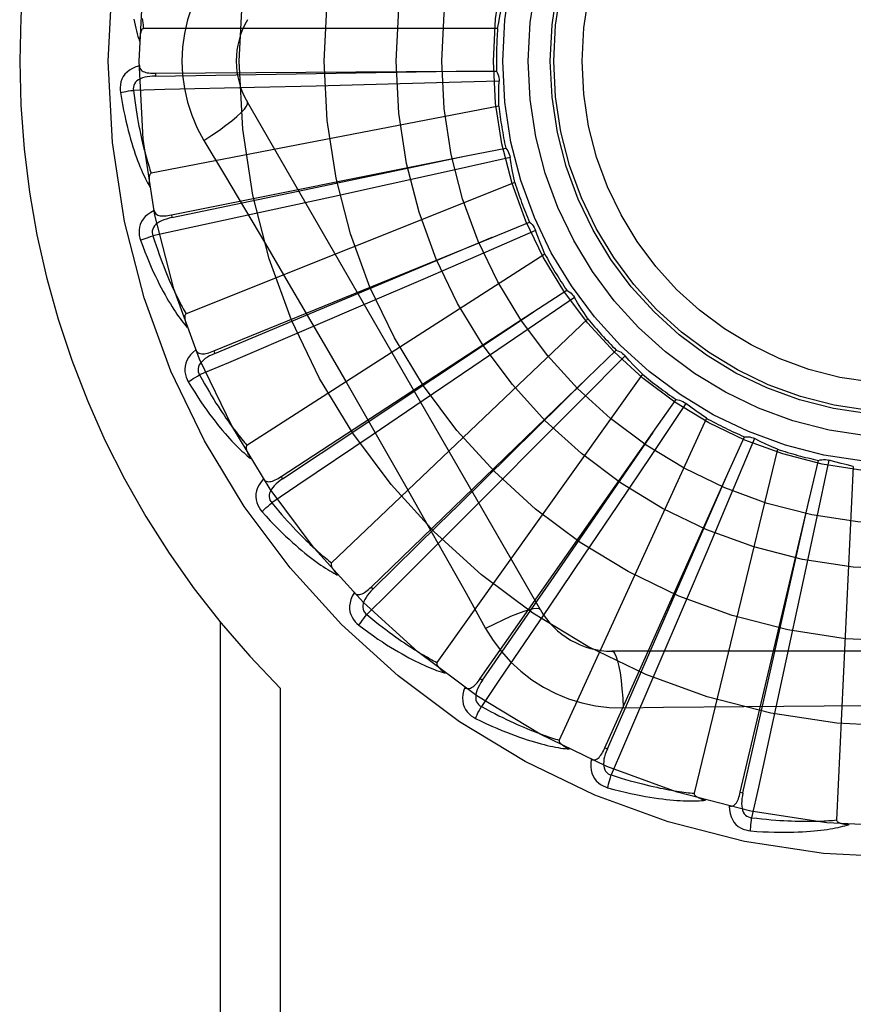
# Model space of a CAD drawing. Header units: inches. Extents: x 0 to 179, y 0 to 116.
# Tile 43 of 234: x 35.3 to 35.594, y 37.917 to 38.265. Entities that reach past the tile are written whole.
import ezdxf

# ---------------------------------------------------------------- set-up
doc = ezdxf.new("R2010")
doc.units = ezdxf.units.IN
doc.header["$LTSCALE"] = 9.8421052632
doc.header["$MEASUREMENT"] = 0
doc.linetypes.add('HIDDEN', pattern=[0.2, 0.1, -0.1])
doc.layers.add('LEFTHAND_DOOR_ASSEMBLY', color=7, linetype='CONTINUOUS')

msp = doc.modelspace()

# ---------------------------------------------------------------- linework, layer by layer
at = {"layer": 'LEFTHAND_DOOR_ASSEMBLY', "color": 8, "linetype": 'HIDDEN'}
for p, q in [((35.4684086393, 38.2617775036), (35.3434398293, 38.2617775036)), ((35.3476489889, 38.2460077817), (35.3476559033, 38.2450482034)), ((35.3476491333, 38.2460077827), (35.4537391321, 38.2467409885)), ((35.390286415, 38.2456979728), (35.4537970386, 38.2467419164)), ((35.4537391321, 38.2467409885), (35.4679982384, 38.2468192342)), ((35.3476559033, 38.2450482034), (35.390286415, 38.2456979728)), ((35.4468111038, 38.2426237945), (35.4255244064, 38.2420457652)), ((35.4688939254, 38.2432515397), (35.4468111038, 38.2426237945)), ((35.4043297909, 38.2414947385), (35.3825827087, 38.2409569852)), ((35.4255244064, 38.2420457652), (35.4043297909, 38.2414947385)), ((35.4835052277, 38.0565973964), (35.3800632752, 38.2357641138)), ((35.46884409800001, 38.2343570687), (35.3461336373, 38.2107065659)), ((35.3647163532, 38.2223039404), (35.3719820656, 38.2101381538)), ((35.4572853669, 38.2168160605), (35.4712719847, 38.2195914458)), ((35.3532513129, 38.1960184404), (35.4572853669, 38.2168160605)), ((35.3951767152, 38.2037833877), (35.4573420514, 38.2168279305)), ((35.4728266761, 38.2162577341), (35.4512617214, 38.2114621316)), ((35.4512617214, 38.2114621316), (35.4304690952, 38.2068660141)), ((35.4744610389, 38.2075145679), (35.3584440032, 38.1610683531)), ((35.4304690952, 38.2068660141), (35.4097617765, 38.20231383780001)), ((35.35343956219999, 38.1950774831), (35.3951767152, 38.2037833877)), ((35.4097617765, 38.20231383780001), (35.3885094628, 38.1976701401)), ((35.3532511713, 38.1960184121), (35.35343956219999, 38.1950774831)), ((35.4817969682, 38.1904960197), (35.461529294, 38.1817058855)), ((35.4664308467, 38.1881030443), (35.47963946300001, 38.1934752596)), ((35.3682127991, 38.1479926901), (35.4664308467, 38.1881030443)), ((35.4468755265, 38.1798894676), (35.4664842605, 38.1881254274)), ((35.3685757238, 38.1471043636), (35.4468755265, 38.1798894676)), ((35.485056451, 38.182220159), (35.3799259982, 38.1146569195)), ((35.461529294, 38.1817058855), (35.4419822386, 38.1732577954)), ((35.4419822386, 38.1732577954), (35.42251063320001, 38.164868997)), ((35.4808450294, 38.1616397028), (35.4927982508, 38.16941458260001)), ((35.4954805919, 38.166897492), (35.47724272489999, 38.1544305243)), ((35.42251063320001, 38.164868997), (35.4025212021, 38.1562871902)), ((35.3919928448, 38.1036663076), (35.4808450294, 38.1616397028)), ((35.5002473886, 38.1593880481), (35.4098032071, 38.0731496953)), ((35.47724272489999, 38.1544305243), (35.4596477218, 38.1424357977)), ((35.3682126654, 38.1479926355), (35.3685757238, 38.1471043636)), ((35.5133829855, 38.1463150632), (35.4978340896, 38.1306218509)), ((35.5000069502, 38.1383824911), (35.5102727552, 38.1482790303)), ((35.4596477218, 38.1424357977), (35.4421155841, 38.1305135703)), ((35.423731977, 38.0646413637), (35.5000069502, 38.1383824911)), ((35.5194848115, 38.1398434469), (35.4469957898, 38.0380468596)), ((35.4421155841, 38.1305135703), (35.4241115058, 38.1183038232)), ((35.4978340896, 38.1306218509), (35.4828270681, 38.1155140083)), ((35.5348571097, 38.1294926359), (35.5225591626, 38.1111403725)), ((35.523224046, 38.1191719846), (35.5314314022, 38.1308324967)), ((35.5420734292, 38.1242927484), (35.4901595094, 38.0106171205)), ((35.4622830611, 38.0323283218), (35.523224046, 38.1191719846)), ((35.5496571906, 38.1047025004), (35.555509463, 38.1177055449)), ((35.4828270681, 38.1155140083), (35.4678680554, 38.1004892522)), ((35.5591268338, 38.1170382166), (35.5505243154, 38.0966902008)), ((35.5225591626, 38.1111403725), (35.5106825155, 38.0934654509)), ((35.5671968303, 38.1132979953), (35.5377343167, 37.9918518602)), ((35.578351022, 38.095497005), (35.5816366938, 38.1093726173)), ((35.5853149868, 38.1094019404), (35.5807188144, 38.0877936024)), ((35.5939469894, 38.1072565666), (35.588000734, 37.982429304)), ((35.3919927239, 38.1036662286), (35.3925173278, 38.1028627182)), ((35.5062527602, 38.0078950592), (35.5496571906, 38.1047025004)), ((35.5242467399, 38.0465505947), (35.5496804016, 38.1047555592)), ((35.4678680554, 38.1004892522), (35.452500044, 38.0850928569)), ((35.5505243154, 38.0966902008), (35.5422072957, 38.0770870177)), ((35.5106825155, 38.0934654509), (35.4988372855, 38.0758812)), ((35.5540518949, 37.9922246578), (35.578351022, 38.095497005)), ((35.5644050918, 38.0335870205), (35.5783637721, 38.0955534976)), ((35.5807188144, 38.0877936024), (35.5762620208, 38.0669706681)), ((35.4988372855, 38.0758812), (35.486660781, 38.0578546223)), ((35.5422072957, 38.0770870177), (35.5339039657, 38.0575788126)), ((35.5762620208, 38.0669706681), (35.5718006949, 38.0462435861)), ((35.4237318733, 38.0646412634), (35.4243990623, 38.0639515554)), ((35.5339039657, 38.0575788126), (35.5253590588, 38.03757358)), ((35.3704194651, 38.0523691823), (35.3704194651, 37.7803474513)), ((35.5071284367, 38.0075025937), (35.5242467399, 38.0465505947)), ((35.5718006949, 38.0462435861), (35.5671962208, 38.0249827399)), ((35.7156482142, 38.042014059), (35.5087643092, 38.042014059)), ((35.4622829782, 38.0323282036), (35.4630686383, 38.0317772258)), ((35.5549860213, 37.9920050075), (35.5644050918, 38.0335870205)), ((35.3916326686, 38.0289800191), (35.3916326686, 37.7803474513)), ((35.5127477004, 38.0219931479), (35.5269164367, 38.0222025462)), ((35.5062527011, 38.0078949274), (35.5071284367, 38.0075025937)), ((35.5540518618, 37.9922245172), (35.5549860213, 37.9920050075))]:
    msp.add_line(p, q, dxfattribs=at)
for points in [[(35.3647163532, 38.2783909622), (35.3623729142, 38.274032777), (35.3604412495, 38.2695112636), (35.3589268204, 38.2648350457), (35.3578391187, 38.2600546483), (35.3571846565, 38.2552218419), (35.3569645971, 38.2503474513)], [(35.4684086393, 38.2617775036), (35.4687928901, 38.2639721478), (35.4692096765, 38.266157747), (35.4696589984, 38.2683343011), (35.4701408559, 38.2705018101)], [(35.3399460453, 38.2651532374), (35.3401718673, 38.2640392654), (35.3404066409, 38.2629691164), (35.3406504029, 38.261939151), (35.3409033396, 38.26094554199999), (35.3411650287, 38.25998452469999), (35.341437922, 38.2590523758), (35.3417250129, 38.2581435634), (35.3420250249, 38.2572599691)], [(35.3429896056, 38.2653403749), (35.3430746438, 38.2645675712), (35.3431625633, 38.2638261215), (35.3432529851, 38.2631147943), (35.3433453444, 38.2624317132), (35.3434398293, 38.2617775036)], [(35.3434398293, 38.2617775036), (35.3432703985, 38.2617451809), (35.34311762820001, 38.261674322), (35.3429823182, 38.2615610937), (35.3428620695, 38.2614169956), (35.3427553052, 38.2612513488), (35.3426603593, 38.2610668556), (35.3425755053, 38.2608695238), (35.3424993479, 38.2606587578), (35.3424299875, 38.260435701), (35.3423672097, 38.2602011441), (35.3423102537, 38.2599560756), (35.3422588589, 38.2597010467), (35.3422125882, 38.2594373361), (35.3421712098, 38.2591637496), (35.3421343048, 38.2588799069), (35.3421019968, 38.2585846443), (35.3420737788, 38.2582702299), (35.3420511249, 38.2579559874), (35.3420355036, 38.2576607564), (35.34202642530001, 38.2573782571)], [(35.3569645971, 38.2503474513), (35.3571864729, 38.245470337), (35.3578409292, 38.2406377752), (35.3589255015, 38.2358621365), (35.3604369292, 38.2311900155), (35.3623693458, 38.2266671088), (35.3647163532, 38.2223039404)], [(35.3419416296, 38.2487005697), (35.3406521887, 38.2482736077), (35.3394993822, 38.247756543), (35.3384753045, 38.2471467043), (35.3375899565, 38.2464507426), (35.3368434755, 38.2456711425), (35.33623729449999, 38.2448194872), (35.335772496, 38.24389763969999), (35.3354394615, 38.242938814), (35.3352390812, 38.2419677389), (35.3351484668, 38.2410129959), (35.3351506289, 38.2401154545), (35.3352485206, 38.2392626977)], [(35.3419416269, 38.2487042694), (35.3419897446, 38.2482445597), (35.3421157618, 38.2478315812), (35.3423248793, 38.2474645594), (35.34260149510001, 38.2471458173), (35.3429323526, 38.2468800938), (35.34331561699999, 38.2466593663), (35.3437472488, 38.2464783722), (35.3442206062, 38.24633357), (35.344729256, 38.2462210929), (35.3452685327, 38.2461366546), (35.3458321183, 38.2460753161), (35.3464185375, 38.2460351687), (35.3470237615, 38.2460122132), (35.3476491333, 38.2460077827)], [(35.4679982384, 38.2468192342), (35.4682863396, 38.2462687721), (35.4685197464, 38.2456959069), (35.4686998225, 38.245094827), (35.4688236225, 38.2444806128), (35.4688879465, 38.2438682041), (35.4688939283, 38.2432515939)], [(35.3476562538, 38.2450467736), (35.3466191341, 38.2450090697), (35.3456398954, 38.2449252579), (35.3447162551, 38.2447922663), (35.3438519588, 38.244608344), (35.3430481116, 38.2443689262), (35.3423117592, 38.244073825), (35.3416453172, 38.2437236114), (35.3410663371, 38.2433154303), (35.3405931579, 38.2428482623), (35.3402267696, 38.2423277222), (35.3399753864, 38.2417568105), (35.3398333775, 38.2411607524), (35.3397969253, 38.2405686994), (35.3398652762, 38.2399823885)], [(35.46884409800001, 38.2343570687), (35.4688060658, 38.2365847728), (35.468801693, 38.2388097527), (35.4688309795, 38.2410320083), (35.4688939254, 38.2432515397)], [(35.3352485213, 38.2392626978), (35.3358557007, 38.2393870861), (35.3365512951, 38.2395141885), (35.3373115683, 38.23963953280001), (35.3381272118, 38.2397615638), (35.3389886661, 38.2398786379), (35.3398651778, 38.239986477)], [(35.3352485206, 38.2392626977), (35.3356122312, 38.2370637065), (35.3359893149, 38.2349637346), (35.3363764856, 38.2329645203), (35.3367725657, 38.2310597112), (35.3371764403, 38.229244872), (35.3375864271, 38.2275160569), (35.3380014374, 38.2258690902), (35.3384199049, 38.224300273), (35.3388407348, 38.2228056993), (35.3392624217, 38.2213818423), (35.3396838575, 38.2200249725), (35.3401035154, 38.2187318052), (35.340519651, 38.2174985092), (35.3409323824, 38.2163229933), (35.3413412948, 38.21520241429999), (35.341746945, 38.2141353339), (35.3421501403, 38.2131200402), (35.3425503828, 38.2121546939), (35.3429478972, 38.2112376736), (35.3433417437, 38.21036670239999), (35.3437314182, 38.2095397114), (35.3441161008, 38.2087544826), (35.3444944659, 38.2080087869), (35.3448677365, 38.2073006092), (35.3452371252, 38.2066269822), (35.3456017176, 38.2059886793)], [(35.3825827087, 38.2409569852), (35.3509099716, 38.2402308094), (35.3398651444, 38.2399867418)], [(35.3398651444, 38.2399867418), (35.34008825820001, 38.2381499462), (35.3403179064, 38.2363888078), (35.3405546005, 38.2347049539), (35.3407968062, 38.2330935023), (35.341043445, 38.2315510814), (35.341293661, 38.2300747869), (35.341546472, 38.2286614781), (35.3418011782, 38.2273084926), (35.3420569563, 38.2260129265), (35.3423131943, 38.2247723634), (35.3425692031, 38.2235841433), (35.3428243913, 38.2224460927), (35.3430780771, 38.2213558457), (35.3433298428, 38.22031132), (35.3435790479, 38.2193102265), (35.34382568, 38.2183508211), (35.3440694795, 38.21743104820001), (35.3443105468, 38.2165495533), (35.3445489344, 38.2157047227), (35.3447845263, 38.2148952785), (35.3450172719, 38.2141198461), (35.3452470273, 38.2133771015), (35.3454736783, 38.2126656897), (35.3456970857, 38.2119843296), (35.3459170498, 38.2113310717), (35.3461336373, 38.2107065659)], [(35.3647146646, 38.2223028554), (35.3675497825, 38.224165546), (35.3701808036, 38.225977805), (35.3725261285, 38.227681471), (35.3746020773, 38.2292845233), (35.376404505, 38.2307845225), (35.3778839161, 38.2321466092), (35.379015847, 38.2333495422), (35.3797704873, 38.2343677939), (35.3801233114, 38.2351805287), (35.3800634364, 38.2357638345)], [(35.4712719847, 38.2195914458), (35.4716590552, 38.2191054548), (35.4719966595, 38.2185871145), (35.4722872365, 38.2180309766), (35.47252504, 38.2174512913), (35.4727041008, 38.2168621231), (35.4728266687, 38.2162577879)], [(35.4744610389, 38.2075145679), (35.4740020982, 38.2096948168), (35.4735767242, 38.2118787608), (35.4731849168, 38.2140663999), (35.4728266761, 38.2162577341)], [(35.3461336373, 38.2107065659), (35.3459729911, 38.2106424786), (35.345836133, 38.2105436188), (35.34572459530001, 38.2104063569), (35.3456337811, 38.2102415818), (35.3455603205, 38.2100582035), (35.3455020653, 38.2098585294), (35.3454561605, 38.2096481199), (35.3454213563, 38.209426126), (35.3453955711, 38.2091933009), (35.3453784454, 38.2089503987), (35.345369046, 38.2086982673), (35.3453670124, 38.2084373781), (35.3453716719, 38.2081688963), (35.3453830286, 38.2078915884), (35.3454007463, 38.2076049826), (35.3454251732, 38.20730796), (35.3454562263, 38.2069994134), (35.3454948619, 38.2066788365), (35.3455421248, 38.2063452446), (35.3455976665, 38.2059989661)], [(35.3719820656, 38.2101381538), (35.3864137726, 38.1857560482), (35.3936315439, 38.1735139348), (35.4008264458, 38.1612371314), (35.4079994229, 38.1489475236), (35.4151333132, 38.1366248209), (35.422241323, 38.1242858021), (35.4293018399, 38.1119255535), (35.4363401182, 38.0995517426), (35.4433327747, 38.0871809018)], [(35.3471373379, 38.197582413), (35.3459520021, 38.1969191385), (35.3449178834, 38.1961932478), (35.34402772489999, 38.1954006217), (35.3432900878, 38.1945496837), (35.342704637, 38.1936428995), (35.34227058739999, 38.1926919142), (35.3419886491, 38.1916987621), (35.341843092, 38.1906942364), (35.34183011, 38.18970278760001), (35.3419218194, 38.1887481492), (35.3420938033, 38.1878672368), (35.3423513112, 38.1870484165)], [(35.3885094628, 38.1976701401), (35.3575465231, 38.1909629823), (35.3467474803, 38.1886330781)], [(35.3471366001, 38.1975861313), (35.3472708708, 38.1971437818), (35.3474727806, 38.196762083), (35.34774758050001, 38.1964412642), (35.3480795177, 38.1961806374), (35.3484546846, 38.1959823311), (35.3488727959, 38.1958381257), (35.3493308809, 38.1957420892), (35.3498230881, 38.1956894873), (35.3503438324, 38.1956753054), (35.3508893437, 38.1956944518), (35.351454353, 38.195740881), (35.3520377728, 38.1958124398), (35.352636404, 38.1959044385), (35.3532513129, 38.1960184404)], [(35.3534401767, 38.1950761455), (35.3524289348, 38.1948428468), (35.3514832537, 38.1945752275), (35.3506014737, 38.1942698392), (35.3497876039, 38.1939256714), (35.3490435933, 38.1935384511), (35.348376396, 38.1931093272), (35.3477882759, 38.1926393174), (35.3472970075, 38.19212893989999), (35.3469207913, 38.19158066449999), (35.346659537, 38.1910001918), (35.3465207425, 38.1903920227), (35.3464941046, 38.1897798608), (35.3465703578, 38.1891916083), (35.3467484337, 38.1886288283)], [(35.47963946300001, 38.1934752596), (35.480111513, 38.1930713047), (35.4805411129, 38.1926262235), (35.4809316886, 38.1921351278), (35.4812749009, 38.1916109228), (35.4815622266, 38.191066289), (35.4817969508, 38.1904960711)], [(35.485056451, 38.182220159), (35.4841931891, 38.184274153), (35.483362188, 38.1863381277), (35.4825634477, 38.1884120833), (35.4817969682, 38.1904960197)], [(35.3423513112, 38.1870484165), (35.3431246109, 38.1849579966), (35.3438923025, 38.1829673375), (35.3446508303, 38.1810775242), (35.3454002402, 38.1792820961), (35.3461402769, 38.1775764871), (35.346870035, 38.1759565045), (35.3475892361, 38.1744178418), (35.348297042, 38.1729565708), (35.3489931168, 38.1715686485), (35.34967665, 38.17025032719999), (35.3503472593, 38.1689977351), (35.3510040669, 38.1678073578), (35.3516460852, 38.1666751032), (35.3522738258, 38.1655989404), (35.3528874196, 38.1645759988), (35.3534876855, 38.1636049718), (35.3540757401, 38.162684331), (35.3546514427, 38.1618121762), (35.3552153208, 38.1609869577), (35.3557668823, 38.160206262), (35.3563060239, 38.1594679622), (35.3568323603, 38.1587697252), (35.3573450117, 38.1581091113), (35.3578455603, 38.1574843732), (35.3583357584, 38.1568928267), (35.3588145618, 38.1563350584)], [(35.3423513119, 38.1870484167), (35.3429239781, 38.1872854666), (35.34358294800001, 38.1875419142), (35.3443057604, 38.1878088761), (35.34508356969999, 38.1880830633), (35.3459072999, 38.1883610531), (35.3467475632, 38.1886328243)], [(35.3467474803, 38.1886330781), (35.347314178, 38.1868717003), (35.3478729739, 38.1851858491), (35.348424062, 38.1835772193), (35.34896686, 38.1820407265), (35.3495009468, 38.1805728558), (35.3500260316, 38.1791705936), (35.3505417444, 38.1778306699), (35.351047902, 38.176550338), (35.3515442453, 38.1753265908), (35.3520306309, 38.1741569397), (35.3525068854, 38.1730386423), (35.3529728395, 38.1719694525), (35.3534282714, 38.1709469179), (35.3538731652, 38.1699689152), (35.3543073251, 38.1690330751), (35.3547310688, 38.1681376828), (35.3551445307, 38.1672806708), (35.3555480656, 38.1664607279), (35.3559420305, 38.1656762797), (35.3563265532, 38.1649260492), (35.3567018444, 38.1642086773), (35.3570680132, 38.1635228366), (35.3574252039, 38.1628671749), (35.3577735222, 38.1622404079), (35.3581131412, 38.1616405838), (35.3584440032, 38.1610683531)], [(35.4927982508, 38.16941458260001), (35.4933382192, 38.1691072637), (35.4938442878, 38.168751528), (35.4943207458, 38.168343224), (35.4947569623, 38.1678934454), (35.4951421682, 38.1674130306), (35.4954805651, 38.1668975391)], [(35.5002473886, 38.1593880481), (35.4990123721, 38.1612393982), (35.4978062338, 38.1631080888), (35.4966289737, 38.1649941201), (35.4954805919, 38.166897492)], [(35.3584440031, 38.1610683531), (35.3582983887, 38.1609750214), (35.3581827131, 38.1608520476), (35.358099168, 38.1606961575), (35.3580411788, 38.1605171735), (35.3580037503, 38.1603232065), (35.3579843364, 38.1601161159), (35.3579790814, 38.1599008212), (35.3579869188, 38.1596762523), (35.358005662, 38.1594427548), (35.3580348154, 38.1592010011), (35.358073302, 38.1589516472), (35.3581206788, 38.15869508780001), (35.3581760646, 38.1584323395), (35.3582396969, 38.1581621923), (35.358311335, 38.1578841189), (35.3583915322, 38.1575970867), (35.3584823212, 38.1572947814), (35.3585790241, 38.1569925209), (35.3586771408, 38.1567051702), (35.3587781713, 38.1564277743)], [(35.3925173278, 38.1028627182), (35.4193934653, 38.1207225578), (35.4280291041, 38.1264571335), (35.4808932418, 38.1616717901)], [(35.4025212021, 38.1562871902), (35.373387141, 38.1438414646), (35.3632241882, 38.1395099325)], [(35.3619133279, 38.1483713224), (35.3608749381, 38.1474957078), (35.359996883, 38.1465872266), (35.3592728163, 38.1456404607), (35.3587095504, 38.1446653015), (35.3583062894, 38.1436641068), (35.3580600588, 38.1426481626), (35.3579711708, 38.1416196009), (35.3580183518, 38.1406056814), (35.35819323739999, 38.1396296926), (35.358463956, 38.1387096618), (35.3587995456, 38.1378772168), (35.3592073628, 38.1371219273)], [(35.3619122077, 38.1483743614), (35.3621275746, 38.1479657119), (35.3623979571, 38.1476292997), (35.3627284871, 38.1473663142), (35.3631037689, 38.1471731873), (35.3635096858, 38.1470494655), (35.3639475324, 38.1469869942), (35.3644155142, 38.1469793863), (35.3649087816, 38.1470208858), (35.3654227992, 38.1471055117), (35.365954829, 38.1472275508), (35.366500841, 38.1473800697), (35.3670601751, 38.1475607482), (35.3676305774, 38.1477643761), (35.3682127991, 38.1479926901)], [(35.3685765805, 38.1471031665), (35.367627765, 38.146682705), (35.3667498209, 38.1462409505), (35.3659417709, 38.145774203), (35.3652077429, 38.145282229), (35.36455045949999, 38.1447612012), (35.3639765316, 38.1442135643), (35.3634879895, 38.1436407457), (35.3631021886, 38.1430466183), (35.3628365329, 38.1424370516), (35.362689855, 38.1418176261), (35.3626686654, 38.1411941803), (35.3627583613, 38.1405880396), (35.3629445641, 38.1400248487), (35.3632259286, 38.1395059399)], [(35.5102727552, 38.1482790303), (35.5108611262, 38.1480794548), (35.5114253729, 38.1478259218), (35.5119704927, 38.1475151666), (35.5124839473, 38.1471560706), (35.5129531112, 38.1467572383), (35.5133829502, 38.1463151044)], [(35.5194848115, 38.1398434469), (35.5179199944, 38.14142946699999), (35.51638141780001, 38.143036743), (35.5148690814, 38.1446652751), (35.5133829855, 38.1463150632)], [(35.3592073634, 38.1371219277), (35.3597248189, 38.1374630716), (35.3603233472, 38.1378395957), (35.3609825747, 38.1382385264), (35.3616944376, 38.13865496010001), (35.3624506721, 38.1390838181), (35.3632243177, 38.139509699)], [(35.3632241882, 38.1395099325), (35.3641139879, 38.1378876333), (35.364981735, 38.1363380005), (35.3658272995, 38.1348627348), (35.3666510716, 38.1334567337), (35.3674533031, 38.1321164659), (35.3682342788, 38.1308389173), (35.3689942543, 38.1296208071), (35.3697335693, 38.1284594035), (35.3704525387, 38.1273517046), (35.3711514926, 38.1262952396), (35.3718307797, 38.125287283), (35.3724906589, 38.1243255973), (35.3731313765, 38.1234077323), (35.3737533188, 38.1225316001), (35.3743567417, 38.1216948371), (35.3749422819, 38.1208958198), (35.3755104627, 38.1201325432), (35.3760618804, 38.1194037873), (35.3765971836, 38.1187080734), (35.3771167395, 38.118044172), (35.3776210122, 38.1174107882), (35.3781103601, 38.1168066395), (35.3785851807, 38.1162304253), (35.3790458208, 38.1156809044), (35.3794928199, 38.1151561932), (35.3799259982, 38.1146569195)], [(35.4243990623, 38.0639515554), (35.4474095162, 38.086574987), (35.4548038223, 38.0938402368), (35.5000482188, 38.1384231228)], [(35.3592073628, 38.1371219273), (35.3603623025, 38.135215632), (35.3614928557, 38.1334062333), (35.3625953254, 38.1316941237), (35.3636709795, 38.130072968), (35.3647204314, 38.1285382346), (35.3657435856, 38.12708563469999), (35.3667409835, 38.1257108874), (35.3677125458, 38.1244099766), (35.3686587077, 38.1231788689), (35.3695793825, 38.1220137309), (35.3704749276, 38.1209106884), (35.3713451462, 38.1198661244), (35.372189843, 38.1188758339), (35.3730099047, 38.1179379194), (35.373806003, 38.1170495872), (35.3745791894, 38.1162097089), (35.3753308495, 38.1154169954), (35.3760612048, 38.114669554), (35.3767710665, 38.1139659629), (35.3774604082, 38.1133037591), (35.378129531, 38.1126808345), (35.378778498, 38.1120948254), (35.3794069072, 38.1115431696), (35.3800166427, 38.1110244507), (35.3806099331, 38.1105363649), (35.3811856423, 38.1100792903)], [(35.5314314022, 38.1308324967), (35.5320469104, 38.1307478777), (35.5326489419, 38.1306057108), (35.5332430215, 38.1304037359), (35.5338151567, 38.1301483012), (35.5343513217, 38.1298454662), (35.5348570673, 38.1294926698)], [(35.5420734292, 38.1242927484), (35.5402367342, 38.1255539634), (35.5384217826, 38.1268410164), (35.5366285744, 38.12815390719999), (35.5348571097, 38.1294926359)], [(35.4241115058, 38.1183038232), (35.3978593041, 38.1005693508), (35.3886997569, 38.0943927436)], [(35.4630686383, 38.0317772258), (35.4813817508, 38.0583465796), (35.4872674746, 38.0668799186), (35.5232568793, 38.1192196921)], [(35.555509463, 38.1177055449), (35.5561298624, 38.1177389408), (35.5567479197, 38.1177132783), (35.5573694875, 38.1176273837), (35.5579796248, 38.1174848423), (35.5585634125, 38.1172889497), (35.5591267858, 38.1170382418)], [(35.3799259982, 38.1146569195), (35.3798006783, 38.1145377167), (35.3797103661, 38.1143950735), (35.3796578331, 38.11422618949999), (35.3796347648, 38.1140394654), (35.3796347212, 38.1138419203), (35.3796548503, 38.113634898), (35.3796904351, 38.1134224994), (35.3797406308, 38.113203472), (35.379803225, 38.1129777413), (35.3798776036, 38.1127458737), (35.3799625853, 38.1125083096), (35.3800576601, 38.1122653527), (35.3801617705, 38.1120178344), (35.3802753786, 38.1117646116), (35.3803983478, 38.111505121), (35.380531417, 38.1112384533), (35.3806747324, 38.1109638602), (35.3808299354, 38.1106802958), (35.3809989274, 38.11038630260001), (35.3811810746, 38.1100823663)], [(35.5671968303, 38.1132979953), (35.5651546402, 38.1141888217), (35.5631289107, 38.1151091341), (35.561119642, 38.11605893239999), (35.5591268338, 38.1170382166)], [(35.5816366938, 38.1093726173), (35.5822395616, 38.109522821), (35.5828513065, 38.1096145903), (35.58347789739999, 38.1096478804), (35.5841039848, 38.1096233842), (35.5847142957, 38.1095415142), (35.5853149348, 38.109401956)], [(35.5939469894, 38.1072565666), (35.5917731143, 38.1077448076), (35.5896098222, 38.1082651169), (35.587457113, 38.10881749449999), (35.5853149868, 38.1094019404)], [(35.3857332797, 38.1028493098), (35.3860224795, 38.1024884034), (35.3863518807, 38.1022090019), (35.3867262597, 38.1020132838), (35.3871312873, 38.1018947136), (35.3875533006, 38.1018500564), (35.3879950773, 38.1018715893), (35.3884560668, 38.1019527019), (35.3889325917, 38.102086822), (35.3894213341, 38.1022672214), (35.3899206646, 38.1024877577), (35.3904279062, 38.1027408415), (35.3909428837, 38.1030240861), (35.3914643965, 38.1033319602), (35.3919928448, 38.1036663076)], [(35.3857355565, 38.1028459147), (35.3848816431, 38.1017896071), (35.3841913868, 38.1007313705), (35.3836595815, 38.0996646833), (35.3832910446, 38.0986005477), (35.3830845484, 38.0975411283), (35.3830350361, 38.0964969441), (35.3831424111, 38.0954701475), (35.383380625, 38.09448348), (35.3837370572, 38.0935582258), (35.3841770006, 38.092706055), (35.3846640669, 38.0919521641), (35.3852074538, 38.0912877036)], [(35.39251839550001, 38.1028617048), (35.3916662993, 38.1022692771), (35.3908878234, 38.1016693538), (35.3901827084, 38.1010581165), (35.389555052, 38.1004361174), (35.3890082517, 38.0998001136), (35.3885483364, 38.0991537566), (35.3881770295, 38.0984988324), (35.3879106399, 38.0978424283), (35.3877651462, 38.0971936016), (35.387738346, 38.0965576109), (35.3878355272, 38.0959414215), (35.3880383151, 38.0953632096), (35.3883277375, 38.09484543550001), (35.3887022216, 38.0943891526)], [(35.3852074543, 38.091287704), (35.3856509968, 38.0917206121), (35.3861674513, 38.0922036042), (35.3867392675, 38.0927200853), (35.3873594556, 38.0932637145), (35.388020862, 38.0938279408), (35.3886999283, 38.0943925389)], [(35.3886997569, 38.0943927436), (35.389880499, 38.0929681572), (35.3910258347, 38.0916107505), (35.3921353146, 38.0903221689), (35.3932102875, 38.0890974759), (35.394251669, 38.0879332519), (35.3952603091, 38.0868265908), (35.3962370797, 38.0857743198), (35.3971828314, 38.0847738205), (35.3980984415, 38.083822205), (35.3989847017, 38.0829171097), (35.3998424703, 38.0820559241), (35.40067242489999, 38.0812365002), (35.4014752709, 38.0804564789), (35.402251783, 38.0797138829), (35.4030026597, 38.0790064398), (35.4037288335, 38.078332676), (35.4044311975, 38.0776907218), (35.4051105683, 38.0770794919), (35.4057678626, 38.0764976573), (35.4064036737, 38.07594408), (35.4070187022, 38.0754175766), (35.4076135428, 38.0749169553), (35.408188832, 38.0744410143), (35.4087451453, 38.0739886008), (35.4092833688, 38.0735579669), (35.4098032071, 38.0731496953)], [(35.3852074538, 38.0912877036), (35.386702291, 38.0896344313), (35.3881548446, 38.0880716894), (35.3895614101, 38.0865991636), (35.3909244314, 38.0852108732), (35.3922453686, 38.0839024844), (35.3935249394, 38.0826697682), (35.3947644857, 38.0815086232), (35.3959646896, 38.0804150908), (35.3971267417, 38.0793852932), (35.3982512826, 38.0784154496), (35.3993393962, 38.0775018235), (35.4003915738, 38.0766408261), (35.4014084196, 38.0758282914), (35.4023911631, 38.075062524), (35.4033409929, 38.0743409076), (35.4042591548, 38.0736625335), (35.4051472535, 38.073026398), (35.4060058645, 38.0724306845), (35.4068360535, 38.0718741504), (35.4076382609, 38.0713543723), (35.408413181, 38.0708693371), (35.4091613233, 38.0704167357), (35.4098827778, 38.0699939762), (35.4105796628, 38.0696000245), (35.4112546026, 38.06923304), (35.4119064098, 38.068893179)], [(35.4433327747, 38.0871809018), (35.4572465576, 38.0624559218), (35.4641749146, 38.0500366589)], [(35.452500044, 38.0850928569), (35.4300785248, 38.0627106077), (35.42225343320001, 38.0549121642)], [(35.4098032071, 38.0731496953), (35.4097027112, 38.07300892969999), (35.4096410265, 38.0728517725), (35.4096214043, 38.0726759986), (35.4096340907, 38.0724882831), (35.4096714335, 38.0722942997), (35.4097303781, 38.072094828), (35.4098055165, 38.0718930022), (35.4098962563, 38.0716874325), (35.4100004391, 38.071477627), (35.4101173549, 38.0712640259), (35.4102457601, 38.0710468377), (35.4103850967, 38.0708262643), (35.4105341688, 38.0706029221), (35.4106936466, 38.0703757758), (35.4108635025, 38.0701442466), (35.4110446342, 38.0699075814), (35.4112374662, 38.0696649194), (35.41144339, 38.0694160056), (35.4116641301, 38.0691602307), (35.4118991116, 38.0688977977)], [(35.4177430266, 38.06265159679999), (35.4171044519, 38.0614527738), (35.416626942, 38.0602830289), (35.4163066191, 38.0591349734), (35.4161461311, 38.0580203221), (35.416143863, 38.0569409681), (35.4162928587, 38.0559062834), (35.4165926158, 38.0549183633), (35.4170132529, 38.0539946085), (35.4175383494, 38.0531535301), (35.4181316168, 38.052400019), (35.418752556, 38.0517519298), (35.4194118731, 38.0512023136)], [(35.4177407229, 38.0626540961), (35.4180926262, 38.0623547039), (35.4184687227, 38.0621428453), (35.4188733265, 38.0620215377), (35.4192934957, 38.061981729), (35.4197163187, 38.0620177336), (35.4201460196, 38.0621224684), (35.4205833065, 38.0622893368), (35.4210258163, 38.0625111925), (35.4214715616, 38.06278079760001), (35.4219201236, 38.0630918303), (35.4223703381, 38.0634363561), (35.4228224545, 38.0638119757), (35.4232763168, 38.0642130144), (35.423731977, 38.0646413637)], [(35.4244003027, 38.0639507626), (35.4236757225, 38.0632077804), (35.4230248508, 38.0624713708), (35.4224481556, 38.0617377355), (35.4219495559, 38.061008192), (35.4215330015, 38.060280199), (35.4212037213, 38.0595584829), (35.4209630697, 38.0588451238), (35.4208257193, 38.0581501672), (35.4208056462, 38.0574855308), (35.4208996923, 38.0568559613), (35.4211117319, 38.0562692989), (35.4214202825, 38.055739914), (35.4218024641, 38.05528627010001), (35.4222565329, 38.0549091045)], [(35.4194118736, 38.0512023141), (35.4197654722, 38.05171134), (35.4201811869, 38.0522833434), (35.420644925, 38.0528987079), (35.421151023, 38.0535498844), (35.4216936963, 38.0542290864), (35.4222536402, 38.0549119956)], [(35.42225343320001, 38.0549121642), (35.4236824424, 38.0537367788), (35.4250639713, 38.0526206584), (35.4263972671, 38.0515653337), (35.4276845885, 38.0505662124), (35.4289274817, 38.0496201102), (35.4301273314, 38.0487243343), (35.4312855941, 38.0478759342), (35.4324036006, 38.0470725), (35.4334827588, 38.0463113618), (35.4345242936, 38.0455903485), (35.4355295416, 38.0449070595), (35.4364995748, 38.0442595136), (35.43743553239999, 38.0436455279), (35.4383385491, 38.0430633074), (35.4392097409, 38.0425107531), (35.4400503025, 38.0419865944), (35.4408614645, 38.0414891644), (35.4416442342, 38.041017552), (35.4423997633, 38.0405706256), (35.4431288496, 38.0401473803), (35.4438324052, 38.0397467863), (35.4445112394, 38.0393677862), (35.4451662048, 38.0390093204), (35.44579808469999, 38.0386703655), (35.4464080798, 38.0383493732), (35.4469957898, 38.0380468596)], [(35.486660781, 38.0578546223), (35.4688803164, 38.031633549), (35.46267249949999, 38.0224951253)], [(35.4835050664, 38.0565976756), (35.4830445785, 38.0569362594), (35.4822004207, 38.0570427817), (35.4810080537, 38.0569185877), (35.4794784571, 38.0565722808), (35.4776112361, 38.0560027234), (35.4754259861, 38.0552097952), (35.4729526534, 38.0542035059), (35.4702250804, 38.0529947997), (35.4672700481, 38.0515920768), (35.4641731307, 38.0500357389)], [(35.4194118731, 38.0512023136), (35.4211925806, 38.0498618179), (35.4229146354, 38.0486022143), (35.4245744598, 38.0474224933), (35.4261755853, 38.0463172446), (35.4277202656, 38.0452824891), (35.4292100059, 38.04431421), (35.4306469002, 38.0434086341), (35.43203236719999, 38.0425620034), (35.43336831, 38.04177073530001), (35.4346560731, 38.0410312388), (35.4358974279, 38.04034005), (35.4370935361, 38.0396937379), (35.4382457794, 38.039088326), (35.4393556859, 38.0385223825), (35.4404249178, 38.0379935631), (35.4414548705, 38.0375012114), (35.4424473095, 38.0370446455), (35.4434031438, 38.0366221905), (35.444323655, 38.036232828), (35.4452097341, 38.0358742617), (35.4460624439, 38.0355446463), (35.4468827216, 38.0352418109), (35.4476711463, 38.0349632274), (35.4484299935, 38.0347082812), (35.4491621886, 38.03447566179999), (35.4498665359, 38.0342652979)], [(35.4641749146, 38.0500366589), (35.4667720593, 38.0458385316), (35.4697116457, 38.0419153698), (35.47298399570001, 38.0382789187), (35.4765648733, 38.0349534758), (35.4804356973, 38.0319561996), (35.4845613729, 38.0293159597), (35.488910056, 38.0270595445), (35.4934436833, 38.0252006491), (35.498120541, 38.0237537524), (35.5029161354, 38.0227303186), (35.5077969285, 38.0221429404), (35.5127477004, 38.0219931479)], [(35.5087643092, 38.042014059), (35.5092879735, 38.0417846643), (35.5098024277, 38.0411067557), (35.5102910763, 38.0400119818), (35.5107559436, 38.0385142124), (35.5111963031, 38.036612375), (35.5116022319, 38.0343234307), (35.5119674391, 38.0316782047), (35.5122844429, 38.028711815), (35.5125471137, 38.0254520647), (35.5127477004, 38.0219931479)], [(35.4469957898, 38.0380468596), (35.44692375, 38.0378896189), (35.4468929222, 38.03772362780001), (35.44690692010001, 38.0375473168), (35.44695490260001, 38.0373653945), (35.44702828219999, 38.0371819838), (35.4471239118, 38.0369972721), (35.44723588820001, 38.0368133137), (35.4473638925, 38.0366286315), (35.4475058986, 38.0364423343), (35.4476611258, 38.0362547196), (35.4478283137, 38.0360657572), (35.4480068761, 38.0358755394), (35.4481955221, 38.0356844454), (35.4483951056, 38.0354915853), (35.4486057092, 38.0352963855), (35.4488283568, 38.0350982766), (35.4490680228, 38.034893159), (35.4493129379, 38.0346910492), (35.449551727, 38.0345016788), (35.4497881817, 38.0343218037)], [(35.5253590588, 38.03757358), (35.5128622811, 38.0084613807), (35.5084961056, 37.9983132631)], [(35.4567758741, 38.0292432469), (35.4571782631, 38.0290157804), (35.4575877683, 38.0288788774), (35.4580080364, 38.0288363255), (35.458428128, 38.0288767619), (35.4588364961, 38.0289921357), (35.45923861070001, 38.0291762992), (35.4596364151, 38.0294229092), (35.4600289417, 38.0297245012), (35.4604156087, 38.030073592), (35.4607972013, 38.0304638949), (35.4611740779, 38.0308873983), (35.4615469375, 38.0313417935), (35.4619167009, 38.031821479), (35.4622830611, 38.0323283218)], [(35.4630700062, 38.0317766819), (35.4624991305, 38.0309099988), (35.4619993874, 38.0300637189), (35.4615719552, 38.0292342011), (35.4612204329, 38.0284234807), (35.46094917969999, 38.0276298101), (35.4607624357, 38.0268588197), (35.4606611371, 38.0261128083), (35.4606577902, 38.0254044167), (35.4607638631, 38.0247479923), (35.4609753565, 38.0241475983), (35.4612945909, 38.0236116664), (35.4616977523, 38.0231502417), (35.46215888, 38.0227771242), (35.4626761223, 38.0224927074)], [(35.4567789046, 38.0292410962), (35.4563787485, 38.0279430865), (35.4561312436, 38.026704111), (35.4560339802, 38.0255161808), (35.4560873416, 38.0243913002), (35.4562893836, 38.0233310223), (35.4566315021, 38.0223432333), (35.4571128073, 38.0214298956), (35.4577006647, 38.0206024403), (35.4583754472, 38.0198759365), (35.4591005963, 38.0192483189), (35.4598329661, 38.018729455), (35.460584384, 38.0183145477)], [(35.5671962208, 38.0249827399), (35.5604347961, 37.99403160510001), (35.558068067, 37.9832405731)], [(35.4605843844, 38.0183145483), (35.4608352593, 38.0188812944), (35.461135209, 38.0195216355), (35.4614741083, 38.02021364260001), (35.4618478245, 38.0209488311), (35.4622521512, 38.0217184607), (35.4626727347, 38.0224949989)], [(35.46267249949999, 38.0224951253), (35.4642981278, 38.0216114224), (35.4658659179, 38.0207769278), (35.4673748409, 38.0199930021), (35.4688279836, 38.0192555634), (35.4702274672, 38.0185617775), (35.4715751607, 38.0179092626), (35.4728730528, 38.0172953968), (35.4741229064, 38.0167180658), (35.4753266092, 38.0161749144), (35.4764857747, 38.0156640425), (35.4776021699, 38.0151833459), (35.4786772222, 38.014731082), (35.4797124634, 38.0143053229), (35.4807093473, 38.0139045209), (35.4816693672, 38.0135268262), (35.4825939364, 38.013171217), (35.4834845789, 38.0128362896), (35.4843424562, 38.01252134), (35.4851689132, 38.012225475), (35.4859649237, 38.0119478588), (35.486731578, 38.0116876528), (35.4874698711, 38.011443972), (35.4881808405, 38.0112159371), (35.4888654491, 38.0110026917), (35.489525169, 38.0108029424), (35.4901595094, 38.0106171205)], [(35.5269164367, 38.0222025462), (35.5552478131, 38.0225097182), (35.56945867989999, 38.0226394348), (35.5836881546, 38.0227320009), (35.5979177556, 38.0227991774), (35.6121564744, 38.0228159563), (35.626396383, 38.022802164), (35.6406309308, 38.0227366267), (35.65486610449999, 38.022645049), (35.6690758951, 38.0225154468)], [(35.460584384, 38.0183145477), (35.4625866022, 38.0173352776), (35.4645159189, 38.0164243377), (35.4663690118, 38.0155800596), (35.4681503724, 38.0147977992), (35.4698629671, 38.0140740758), (35.471509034, 38.01340523), (35.473091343, 38.012787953), (35.4746119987, 38.0122188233), (35.4760735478, 38.0116946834), (35.4774779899, 38.0112122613), (35.4788277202, 38.0107684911), (35.4801245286, 38.0103602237), (35.4813705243, 38.0099838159), (35.4825674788, 38.0096381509), (35.4837174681, 38.0093212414), (35.4848219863, 38.009032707), (35.4858828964, 38.0087722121), (35.4869014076, 38.0085382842), (35.4878789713, 38.0083301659), (35.4888168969, 38.008145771), (35.4897165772, 38.0079834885), (35.4905793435, 38.0078413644), (35.4914062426, 38.0077170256), (35.4921996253, 38.0076102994), (35.4929626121, 38.0075204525), (35.4936940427, 38.0074471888)], [(35.4901595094, 38.0106171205), (35.49011852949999, 38.0104490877), (35.4901196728, 38.0102802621), (35.4901667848, 38.0101097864), (35.4902483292, 38.0099402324), (35.4903550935, 38.0097740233), (35.4904839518, 38.0096107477), (35.490628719, 38.0094513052), (35.4907893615, 38.0092941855), (35.4909640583, 38.0091381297), (35.4911519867, 38.0089832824), (35.4913519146, 38.0088293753), (35.4915632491, 38.0086763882), (35.4917846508, 38.008524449), (35.4920171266, 38.0083728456), (35.4922608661, 38.0082210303), (35.4925169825, 38.0080686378), (35.4927863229, 38.0079149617), (35.49306987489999, 38.0077604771), (35.4933690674, 38.0076054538), (35.493683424, 38.0074498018)], [(35.5014288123, 38.003823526), (35.5018670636, 38.0036763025), (35.5022951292, 38.0036193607), (35.502715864, 38.003657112), (35.5031207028, 38.0037763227), (35.5034998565, 38.0039668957), (35.5038598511, 38.0042238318), (35.5042037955, 38.0045412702), (35.504532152, 38.0049116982), (35.5048457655, 38.0053276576), (35.5051465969, 38.0057831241), (35.5054365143, 38.0062702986), (35.505716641, 38.0067870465), (35.5059889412, 38.0073280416), (35.5062527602, 38.0078950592)], [(35.5071298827, 38.0075023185), (35.5067333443, 38.0065432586), (35.5064027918, 38.0056176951), (35.5061400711, 38.0047222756), (35.5059483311, 38.00385968), (35.505832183, 38.003029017), (35.5057947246, 38.0022366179), (35.5058364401, 38.001484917), (35.5059672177, 38.0007886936), (35.5061956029, 38.000164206), (35.5065168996, 37.9996146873), (35.5069317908, 37.9991488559), (35.5074149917, 37.9987720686), (35.5079383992, 37.9984929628), (35.5085001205, 37.9983115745)], [(35.5014323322, 38.0038219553), (35.5012850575, 38.0024716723), (35.5012765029, 38.0012082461), (35.5014058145, 38.0000233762), (35.5016710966, 37.9989289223), (35.5020701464, 37.9979260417), (35.5025930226, 37.9970208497), (35.50323848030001, 37.9962151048), (35.5039723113, 37.9955138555), (35.5047723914, 37.9949281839), (35.5056032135, 37.9944491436), (35.506420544, 37.9940782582), (35.5072369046, 37.9938130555)], [(35.5072369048, 37.9938130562), (35.5073759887, 37.9944170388), (35.5075493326, 37.995102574), (35.50775114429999, 37.9958462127), (35.5079789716, 37.9966388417), (35.5082303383, 37.9974710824), (35.5084963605, 37.9983131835)], [(35.5084961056, 37.9983132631), (35.5102595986, 37.9977531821), (35.5119569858, 37.9972304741), (35.5135869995, 37.9967462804), (35.5151534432, 37.9962971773), (35.5166589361, 37.9958807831), (35.5181057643, 37.9954951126), (35.5194963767, 37.9951379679), (35.5208329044, 37.9948076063), (35.5221176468, 37.9945020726), (35.5233525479, 37.9942198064), (35.5245397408, 37.9939590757), (35.525680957, 37.9937184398), (35.5267780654, 37.9934962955), (35.5278327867, 37.993291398), (35.5288469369, 37.9931022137), (35.5298220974, 37.9929280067), (35.5307600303, 37.9927676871), (35.5316620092, 37.9926207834), (35.5325295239, 37.9924866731), (35.5333636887, 37.9923647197), (35.53416573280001, 37.9922543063), (35.5349368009, 37.9921547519), (35.5356780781, 37.9920653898), (35.5363906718, 37.991985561), (35.5370762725, 37.9919142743), (35.5377343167, 37.9918518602)], [(35.5072369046, 37.9938130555), (35.5093882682, 37.9932304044), (35.5114551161, 37.992701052), (35.5134345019, 37.9922227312), (35.5153317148, 37.991791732), (35.5171503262, 37.9914051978), (35.5188932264, 37.9910599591), (35.5205637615, 37.9907532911), (35.5221646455, 37.9904822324), (35.5236989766, 37.9902441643), (35.5251693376, 37.9900362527), (35.5265786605, 37.9898559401), (35.527929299, 37.9897004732), (35.5292240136, 37.9895666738), (35.5304647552, 37.9894537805), (35.5316539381, 37.989360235), (35.5327931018, 37.9892859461), (35.5338841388, 37.9892309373), (35.5349285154, 37.9891939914), (35.53592779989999, 37.9891746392), (35.5368836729, 37.98917108), (35.5377978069, 37.9891819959), (35.5386718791, 37.9892057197), (35.5395073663, 37.9892401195), (35.5403066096, 37.9892854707), (35.5410728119, 37.9893416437), (35.5418048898, 37.989408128)], [(35.5500863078, 37.987313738), (35.5505440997, 37.987252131), (35.5509749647, 37.9872772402), (35.5513809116, 37.9873939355), (35.5517559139, 37.9875876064), (35.5520921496, 37.9878464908), (35.5523970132, 37.9881669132), (35.5526746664, 37.988543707), (35.5529269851, 37.9889695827), (35.5531562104, 37.989437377), (35.5533654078, 37.9899415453), (35.5535578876, 37.9904747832), (35.55373515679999, 37.9910352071), (35.5539001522, 37.9916179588), (35.5540518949, 37.9922246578)], [(35.5377343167, 37.9918518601), (35.5377258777, 37.9916791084), (35.5377589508, 37.9915135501), (35.5378374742, 37.9913550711), (35.5379496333, 37.9912040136), (35.5380859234, 37.9910610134), (35.5382433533, 37.9909250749), (35.538415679, 37.9907959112), (35.5386031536, 37.9906720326), (35.5388042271, 37.9905518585), (35.5390180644, 37.9904353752), (35.5392435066, 37.990322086), (35.5394799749, 37.9902118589), (35.5397261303, 37.990104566), (35.5399830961, 37.9899996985), (35.5402511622, 37.9898967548), (35.5405314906, 37.9897955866), (35.5408304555, 37.9896941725), (35.5411327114, 37.9895976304), (35.5414233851, 37.9895109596), (35.5417074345, 37.9894324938)], [(35.5549874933, 37.9920050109), (35.5547796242, 37.9909882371), (35.5546302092, 37.9900168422), (35.5545416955, 37.989087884), (35.5545166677, 37.9882045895), (35.55455982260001, 37.9873669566), (35.5546730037, 37.9865817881), (35.5548562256, 37.9858515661), (35.5551164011, 37.9851926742), (35.5554588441, 37.9846226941), (35.5558783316, 37.9841439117), (35.5563738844, 37.9837650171), (35.5569196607, 37.9834864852), (35.5574864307, 37.9833114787), (35.5580723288, 37.9832396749)], [(35.5500894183, 37.9873128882), (35.5502003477, 37.9859591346), (35.5504310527, 37.9847169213), (35.5507822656, 37.9835779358), (35.5512498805, 37.9825534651), (35.5518315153, 37.9816442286), (35.5525162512, 37.9808543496), (35.5533025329, 37.9801853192), (35.5541558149, 37.9796356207), (35.5550522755, 37.9792119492), (35.5559587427, 37.97889879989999), (35.5568314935, 37.9786892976), (35.5576832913, 37.9785833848)], [(35.5576832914, 37.9785833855), (35.5577055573, 37.9792027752), (35.5577460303, 37.97990872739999), (35.5578034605, 37.9806771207), (35.5578771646, 37.9814985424), (35.5579664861, 37.9823633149), (35.5580683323, 37.9832405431)], [(35.558068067, 37.9832405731), (35.5599056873, 37.9830243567), (35.5616713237, 37.9828323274), (35.5633635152, 37.9826653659), (35.5649866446, 37.9825208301), (35.5665437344, 37.982396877), (35.5680374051, 37.9822919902), (35.5694704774, 37.9822044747), (35.5708453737, 37.9821330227), (35.5721647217, 37.9820761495), (35.5734307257, 37.9820326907), (35.5746458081, 37.9820013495), (35.5758119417, 37.9819810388), (35.5769312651, 37.981970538), (35.5780057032, 37.9819689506), (35.5790373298, 37.9819751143), (35.5800278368, 37.9819886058), (35.5809791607, 37.9820086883), (35.5818926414, 37.98203514), (35.5827698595, 37.9820676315), (35.5836120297, 37.9821057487), (35.5844204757, 37.9821491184), (35.5851964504, 37.9821972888), (35.5859412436, 37.9822498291), (35.5866560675, 37.9823063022), (35.5873427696, 37.9823660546), (35.588000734, 37.982429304)], [(35.588000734, 37.982429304), (35.588025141, 37.982258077), (35.5880889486, 37.9821017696), (35.5881960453, 37.9819610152), (35.5883347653, 37.9818339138), (35.5884956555, 37.9817192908), (35.5886759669, 37.98161560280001), (35.5888696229, 37.981521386), (35.5890771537, 37.9814352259), (35.5892973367, 37.9813552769), (35.5895293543, 37.9812813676), (35.5897721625, 37.9812127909), (35.5900252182, 37.9811493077), (35.5902872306, 37.9810905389), (35.590559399, 37.98103619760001), (35.5908421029, 37.9809858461), (35.5911365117, 37.9809395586), (35.5914432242, 37.9808970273), (35.5917643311, 37.9808589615), (35.5921024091, 37.9808260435), (35.5924565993, 37.9807980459)], [(35.5576832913, 37.9785833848), (35.5599060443, 37.9784184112), (35.5620357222, 37.9782897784), (35.5640698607, 37.9781947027), (35.5660143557, 37.9781305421), (35.5678732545, 37.9780951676), (35.569649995, 37.9780860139), (35.5713483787, 37.9781010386), (35.5729716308, 37.9781378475), (35.5745232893, 37.9781944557), (35.5760064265, 37.978268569), (35.5774244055, 37.978358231), (35.5787800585, 37.9784611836), (35.5800766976, 37.9785748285), (35.5813163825, 37.9786987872), (35.582501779, 37.9788319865), (35.5836344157, 37.9789746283), (35.5847161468, 37.9791270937), (35.5857486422, 37.97928846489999), (35.5867335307, 37.9794585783), (35.5876728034, 37.9796359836), (35.5885683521, 37.9798197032), (35.5894221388, 37.9800084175), (35.5902360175, 37.9802003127), (35.5910122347, 37.9803961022), (35.5917539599, 37.9805962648), (35.5924602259, 37.9808000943)]]:
    msp.add_lwpolyline(points, dxfattribs=at)
for radius in [0.2812500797, 0.2702837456, 0.235, 0.205, 0.179592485, 0.1635, 0.1452498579, 0.1420000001, 0.133, 0.12525, 0.124, 0.1139999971]:
    msp.add_circle((35.6122062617, 38.2503474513), radius, dxfattribs=at)
for centre, radius, start, end in [((35.6122062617, 38.2503474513), 0.3125, 134.8970822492, 225.1029177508), ((35.4053223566, 38.2503474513), 0.0291666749, 150, 210), ((35.6122062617, 38.2503474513), 0.1442511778, 175.4552815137, 181.401528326), ((35.6122062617, 38.2503474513), 0.1442511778, 186.3643724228, 192.3106192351), ((35.6122062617, 38.2503474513), 0.1442511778, 197.2734633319, 203.2197101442), ((35.6122062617, 38.2503474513), 0.1442511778, 208.182554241, 214.1288010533), ((35.6122062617, 38.2503474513), 0.1442511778, 219.0916451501, 225.0378919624), ((35.6122062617, 38.2503474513), 0.1442511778, 230.0007360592, 235.9469828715), ((35.6122062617, 38.2503474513), 0.1442511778, 240.9098269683, 246.8560737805), ((35.6122062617, 38.2503474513), 0.1442511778, 251.8189178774, 257.7651646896), ((35.5087643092, 38.0711807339), 0.0291666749, 210, 270)]:
    msp.add_arc(centre, radius, start, end, dxfattribs=at)

doc.saveas('drawing.dxf')
